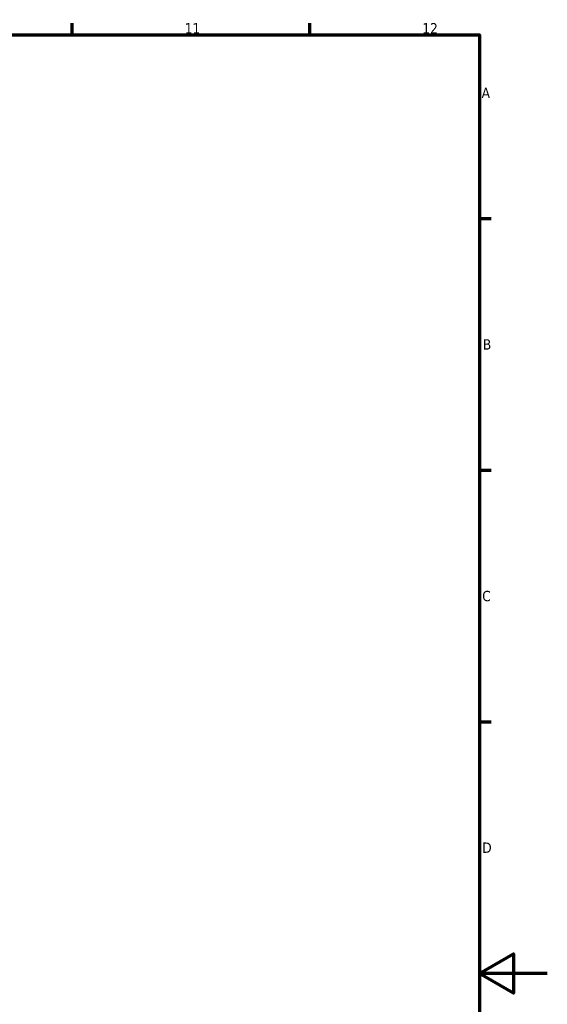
# Model space of a CAD drawing. Header units: millimetres. Extents: x -9 to 916, y -60 to 861.
# Tile 10 of 10: x 685 to 841, y 288 to 578. Entities that reach past the tile are written whole.
import ezdxf

# ---------------------------------------------------------------- set-up
doc = ezdxf.new("R2010")
doc.units = ezdxf.units.MM
doc.layers.add('Border (ANSI)', color=7, linetype='Continuous', lineweight=70)
doc.styles.add('Note Text (ANSI)', font='tahoma.ttf')

# ---------------------------------------------------------------- blocks, each defined once
blk = doc.blocks.new('Borders Default Border')
at = {"layer": 'Border (ANSI)'}
for p, q in [((700.83, 574), (700.83, 577.45)), ((770.92, 574), (770.92, 577.45)), ((821, 519.75), (824.45, 519.75)), ((821, 445.5), (824.45, 445.5)), ((821, 371.25), (824.45, 371.25))]:
    blk.add_line(p, q, dxfattribs=at)
at = {"layer": 'Border (ANSI)', "flags": 128}
for points in [[(20, 20), (20, 574), (821, 574), (821, 20), (20, 20)], [(841, 297), (821, 297), (831, 302.77), (831, 291.23), (821, 297)]]:
    blk.add_lwpolyline(points, dxfattribs=at)
at = {"layer": 'Border (ANSI)', "attachment_point": 7, "style": 'Note Text (ANSI)'}
for s, insert, char_height in [('11', (734.04, 574.4), 3.048), ('12', (804.13, 574.4), 3.048), ('A', (821.63, 555.35), 3.05), ('B', (821.99, 481.1), 3.05), ('C', (821.8, 406.8), 3.05), ('D', (821.81, 332.6), 3.05)]:
    blk.add_mtext(s, dxfattribs=dict(at, insert=insert, char_height=char_height))

msp = doc.modelspace()

# ---------------------------------------------------------------- block references
msp.add_blockref('Borders Default Border', (0, 0))

doc.saveas('drawing.dxf')
